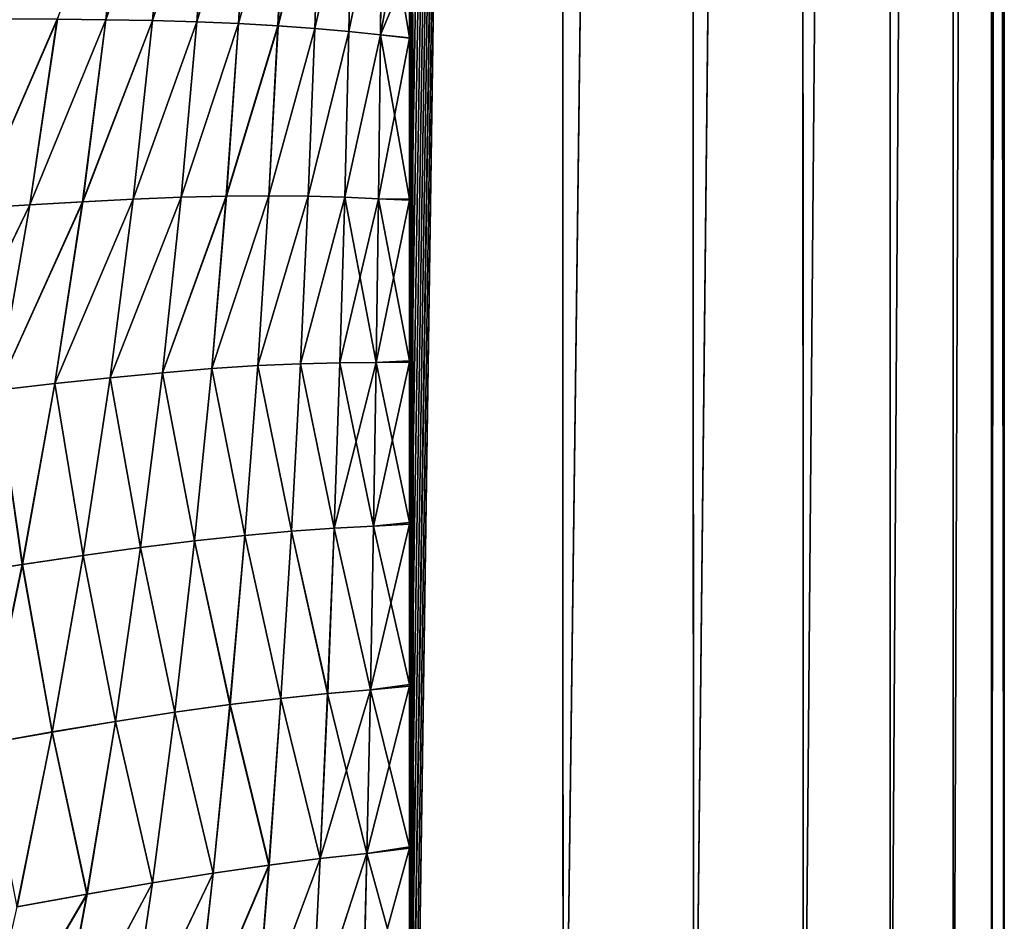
# Model space of a CAD drawing. Header units: metres. Extents: x -155 to 25, y -152 to 27.
# Tile 109 of 124: x 9 to 21, y -102 to -90. Entities that reach past the tile are written whole.
import ezdxf

# ---------------------------------------------------------------- set-up
doc = ezdxf.new("R2010")
doc.units = ezdxf.units.M
doc.layers.add('solid_12_401_052_XXX', color=7, linetype='CONTINUOUS')

msp = doc.modelspace()

# ---------------------------------------------------------------- linework, layer by layer
at = {"layer": 'solid_12_401_052_XXX'}
for points in [[(13.858224, -96.40834, -16.418005), (13.858225, -94.330582, -16.418005), (15.782347, 22.452606, -14.578074)], [(13.858224, -98.486786, -16.418005), (13.858224, -96.40834, -16.418005), (15.782347, 22.452606, -14.578074)], [(13.858226, -100.56591, -16.418005), (13.858224, -98.486786, -16.418005), (15.782347, 22.452606, -14.578074)], [(13.858225, -94.330582, -16.418005), (13.858229, -92.253479, -16.418001), (15.782347, 22.452606, -14.578074)], [(13.858226, -100.56591, -16.418005), (15.782347, 22.452606, -14.578074), (13.858229, -102.645714, -16.418001)], [(13.858229, -102.645714, -16.418001), (15.782347, 22.452606, -14.578074), (13.858232, -104.726196, -16.417997)], [(13.858229, -92.253479, -16.418001), (13.858233, -90.177055, -16.417997), (15.782347, 22.452606, -14.578074)], [(13.858232, -104.726196, -16.417997), (15.782347, 22.452606, -14.578074), (13.858238, -106.807365, -16.417994)], [(13.858233, -90.177055, -16.417997), (13.858235, -89.245155, -16.417995), (15.782347, 22.452606, -14.578074)], [(13.858238, -106.807365, -16.417994), (15.782347, 22.452606, -14.578074), (13.858239, -107.069191, -16.417994)], [(15.782347, 22.452606, -14.578074), (13.885619, -107.069176, -16.394844), (13.858239, -107.069191, -16.417994)], [(13.861006, -48.068523, 16.4193), (13.913462, -107.069321, 16.374866), (15.788638, 22.452606, 14.574977)], [(15.782347, 22.452606, -14.578074), (13.912835, -107.069214, -16.371756), (13.885619, -107.069176, -16.394844)], [(15.782347, 22.452606, -14.578074), (15.82789, -107.070465, -14.528716), (13.912835, -107.069214, -16.371756)], [(15.788638, 22.452606, 14.574977), (13.913462, -107.069321, 16.374866), (15.82865, -107.070496, 14.531532)], [(17.46822, 22.452606, -12.508809), (15.82789, -107.070465, -14.528716), (15.782347, 22.452606, -14.578074)], [(15.788638, 22.452606, 14.574977), (15.82865, -107.070496, 14.531532), (17.472811, 22.452606, 12.506038)], [(17.46822, 22.452606, -12.508809), (17.500608, -107.071205, -12.463541), (15.82789, -107.070465, -14.528716)], [(17.472811, 22.452606, 12.506038), (15.82865, -107.070496, 14.531532), (17.501844, -107.071236, 12.465447)], [(18.884388, 22.452606, -10.246682), (17.500608, -107.071205, -12.463541), (17.46822, 22.452606, -12.508809)], [(17.472811, 22.452606, 12.506038), (17.501844, -107.071236, 12.465447), (18.887743, 22.452606, 10.24414)], [(18.884388, 22.452606, -10.246682), (18.905416, -107.071846, -10.20798), (17.500608, -107.071205, -12.463541)], [(18.887743, 22.452606, 10.24414), (17.501844, -107.071236, 12.465447), (18.907009, -107.071877, 10.208673)], [(20.009243, 22.452606, -7.82638), (18.905416, -107.071846, -10.20798), (18.884388, 22.452606, -10.246682)], [(18.887743, 22.452606, 10.24414), (18.907009, -107.071877, 10.208673), (20.011496, 22.452606, 7.824259)], [(20.009243, 22.452606, -7.82638), (20.021162, -107.072357, -7.796029), (18.905416, -107.071846, -10.20798)], [(20.011496, 22.452606, 7.824259), (18.907009, -107.071877, 10.208673), (20.022696, -107.07238, 7.795733)], [(20.825367, 22.452606, -5.28538), (20.021162, -107.072357, -7.796029), (20.009243, 22.452606, -7.82638)], [(20.011496, 22.452606, 7.824259), (20.022696, -107.07238, 7.795733), (20.826679, 22.452606, 5.283847)], [(20.825367, 22.452606, -5.28538), (20.830673, -107.072731, -5.264624), (20.021162, -107.072357, -7.796029)], [(20.826679, 22.452606, 5.283847), (20.022696, -107.07238, 7.795733), (20.831699, -107.072746, 5.26421)], [(21.320168, 22.452606, -2.663045), (20.830673, -107.072731, -5.264624), (20.825367, 22.452606, -5.28538)], [(20.826679, 22.452606, 5.283847), (20.831699, -107.072746, 5.26421), (21.320724, 22.452606, 2.662231)], [(21.320168, 22.452606, -2.663045), (21.321499, -107.072945, -2.652503), (20.830673, -107.072731, -5.264624)], [(21.320724, 22.452606, 2.662231), (20.831699, -107.072746, 5.26421), (21.322042, -107.072952, 2.651776)], [(21.486078, 22.452606, 0), (21.321499, -107.072945, -2.652503), (21.320168, 22.452606, -2.663045)], [(21.320724, 22.452606, 2.662231), (21.322042, -107.072952, 2.651776), (21.486078, -107.073265, 0)], [(21.320724, 22.452606, 2.662231), (21.486078, -107.073265, 0), (21.486078, 22.452606, 0)], [(21.486078, 22.452606, 0), (21.486078, -107.073265, 0), (21.321499, -107.072945, -2.652503)], [(13.913462, -107.069321, 16.374866), (13.861006, -48.068523, 16.4193), (13.860634, -59.826199, 16.419615)], [(13.913462, -107.069321, 16.374866), (13.860634, -59.826199, 16.419615), (13.86013, -71.472061, 16.420038)], [(13.913462, -107.069321, 16.374866), (13.86013, -71.472061, 16.420038), (13.859926, -73.537117, 16.420212)], [(13.913462, -107.069321, 16.374866), (13.859926, -73.537117, 16.420212), (13.859739, -75.607315, 16.42037)], [(13.913462, -107.069321, 16.374866), (13.859739, -75.607315, 16.42037), (13.859571, -77.680595, 16.420511)], [(13.913462, -107.069321, 16.374866), (13.859571, -77.680595, 16.420511), (13.859421, -79.756958, 16.420639)], [(13.859288, -81.836403, 16.42075), (13.886159, -107.069298, 16.398029), (13.859421, -79.756958, 16.420639)], [(13.859421, -79.756958, 16.420639), (13.886159, -107.069298, 16.398029), (13.913462, -107.069321, 16.374866)], [(13.859174, -83.918922, 16.420847), (13.886159, -107.069298, 16.398029), (13.859288, -81.836403, 16.42075)], [(13.859079, -86.004501, 16.420927), (13.886159, -107.069298, 16.398029), (13.859174, -83.918922, 16.420847)], [(13.859003, -88.093147, 16.42099), (13.886159, -107.069298, 16.398029), (13.859079, -86.004501, 16.420927)], [(9.340915, -89.933907, 19.13415), (9.963552, -89.940727, 18.864635), (10.206936, -87.611153, 18.771948)], [(9.964825, -89.940773, -18.864059), (9.342187, -89.933952, -19.133623), (10.208137, -87.611313, -18.77137)], [(9.963552, -89.940727, 18.864635), (10.762076, -87.664177, 18.494019), (10.206936, -87.611153, 18.771948)], [(9.964825, -89.940773, -18.864059), (10.208137, -87.611313, -18.77137), (10.763268, -87.664345, -18.493399)], [(9.963552, -89.940727, 18.864635), (10.560145, -89.950821, 18.581713), (10.762076, -87.664177, 18.494019)], [(10.561408, -89.950874, -18.581087), (9.964825, -89.940773, -18.864059), (10.763268, -87.664345, -18.493399)], [(10.560145, -89.950821, 18.581713), (11.291677, -87.719193, 18.206615), (10.762076, -87.664177, 18.494019)], [(10.560145, -89.950821, 18.581713), (11.128155, -89.965942, 18.287102), (11.291677, -87.719193, 18.206615)], [(10.561408, -89.950874, -18.581087), (10.763268, -87.664345, -18.493399), (11.29285, -87.719368, -18.205952)], [(11.129397, -89.966019, -18.286427), (10.561408, -89.950874, -18.581087), (11.29285, -87.719368, -18.205952)], [(11.128155, -89.965942, 18.287102), (11.793788, -87.777115, 17.911699), (11.291677, -87.719193, 18.206615)], [(11.129397, -89.966019, -18.286427), (11.29285, -87.719368, -18.205952), (11.794933, -87.777306, -17.910999)], [(11.128155, -89.965942, 18.287102), (11.665404, -89.987419, 17.982822), (11.793788, -87.777115, 17.911699)], [(11.666618, -89.987511, -17.982103), (11.129397, -89.966019, -18.286427), (11.794933, -87.777306, -17.910999)], [(11.665404, -89.987419, 17.982822), (12.266977, -87.838234, 17.611643), (11.793788, -87.777115, 17.911699)], [(11.665404, -89.987419, 17.982822), (12.170383, -90.015678, 17.671396), (12.266977, -87.838234, 17.611643)], [(11.666618, -89.987511, -17.982103), (11.794933, -87.777306, -17.910999), (12.268089, -87.838432, -17.610912)], [(12.17156, -90.015785, -17.670639), (11.666618, -89.987511, -17.982103), (12.268089, -87.838432, -17.610912)], [(12.170383, -90.015678, 17.671396), (12.710148, -87.902374, 17.309072), (12.266977, -87.838234, 17.611643)], [(12.17156, -90.015785, -17.670639), (12.268089, -87.838432, -17.610912), (12.711219, -87.902588, -17.308313)], [(12.170383, -90.015678, 17.671396), (12.642011, -90.050583, 17.355661), (12.710148, -87.902374, 17.309072)], [(12.643145, -90.050705, -17.354872), (12.17156, -90.015785, -17.670639), (12.711219, -87.902588, -17.308313)], [(12.642011, -90.050583, 17.355661), (13.122844, -87.968506, 17.007071), (12.710148, -87.902374, 17.309072)], [(12.642011, -90.050583, 17.355661), (13.080034, -90.090858, 17.039034), (13.122844, -87.968506, 17.007071)], [(12.643145, -90.050705, -17.354872), (12.711219, -87.902588, -17.308313), (13.12387, -87.968727, -17.006296)], [(13.081118, -90.090996, -17.038221), (12.643145, -90.050705, -17.354872), (13.12387, -87.968727, -17.006296)], [(13.080034, -90.090858, 17.039034), (13.504999, -88.035065, 16.709005), (13.122844, -87.968506, 17.007071)], [(13.081118, -90.090996, -17.038221), (13.12387, -87.968727, -17.006296), (13.505975, -88.035286, -16.708221)], [(13.080034, -90.090858, 17.039034), (13.484701, -90.134506, 16.725277), (13.504999, -88.035065, 16.709005)], [(13.485732, -90.134659, -16.724451), (13.081118, -90.090996, -17.038221), (13.505975, -88.035286, -16.708221)], [(13.484701, -90.134506, 16.725277), (13.858946, -90.172058, 16.42104), (13.504999, -88.035065, 16.709005)], [(13.485732, -90.134659, -16.724451), (13.505975, -88.035286, -16.708221), (13.858239, -88.09803, -16.417994)], [(13.485732, -90.134659, -16.724451), (13.858239, -88.09803, -16.417994), (13.858235, -89.245155, -16.417995)], [(13.858946, -90.172058, 16.42104), (13.858972, -89.158516, 16.421017), (13.504999, -88.035065, 16.709005)], [(13.858972, -89.158516, 16.421017), (13.886159, -107.069298, 16.398029), (13.859003, -88.093147, 16.42099)], [(13.858233, -90.177055, -16.417997), (13.485732, -90.134659, -16.724451), (13.858235, -89.245155, -16.417995)], [(13.858946, -90.172058, 16.42104), (13.886159, -107.069298, 16.398029), (13.858972, -89.158516, 16.421017)], [(8.286276, -92.356262, 19.50507), (9.340915, -89.933907, 19.13415), (8.695296, -89.927979, 19.388983)], [(8.286276, -92.356262, 19.50507), (8.988919, -92.314499, 19.249487), (9.340915, -89.933907, 19.13415)], [(8.28761, -92.356201, -19.50461), (8.696558, -89.928024, -19.388508), (9.342187, -89.933952, -19.133623)], [(8.990268, -92.31443, -19.24897), (8.28761, -92.356201, -19.50461), (9.342187, -89.933952, -19.133623)], [(8.988919, -92.314499, 19.249487), (9.963552, -89.940727, 18.864635), (9.340915, -89.933907, 19.13415)], [(8.988919, -92.314499, 19.249487), (9.665724, -92.275444, 18.976654), (9.963552, -89.940727, 18.864635)], [(8.990268, -92.31443, -19.24897), (9.342187, -89.933952, -19.133623), (9.964825, -89.940773, -18.864059)], [(9.667076, -92.275383, -18.97608), (8.990268, -92.31443, -19.24897), (9.964825, -89.940773, -18.864059)], [(9.665724, -92.275444, 18.976654), (10.560145, -89.950821, 18.581713), (9.963552, -89.940727, 18.864635)], [(9.665724, -92.275444, 18.976654), (10.313113, -92.242142, 18.68775), (10.560145, -89.950821, 18.581713)], [(9.667076, -92.275383, -18.97608), (9.964825, -89.940773, -18.864059), (10.561408, -89.950874, -18.581087)], [(10.314457, -92.242096, -18.687119), (9.667076, -92.275383, -18.97608), (10.561408, -89.950874, -18.581087)], [(10.313113, -92.242142, 18.68775), (11.128155, -89.965942, 18.287102), (10.560145, -89.950821, 18.581713)], [(10.313113, -92.242142, 18.68775), (10.928171, -92.216858, 18.384489), (11.128155, -89.965942, 18.287102)], [(10.314457, -92.242096, -18.687119), (10.561408, -89.950874, -18.581087), (11.129397, -89.966019, -18.286427)], [(10.929496, -92.21682, -18.383802), (10.314457, -92.242096, -18.687119), (11.129397, -89.966019, -18.286427)], [(10.928171, -92.216858, 18.384489), (11.665404, -89.987419, 17.982822), (11.128155, -89.965942, 18.287102)], [(10.928171, -92.216858, 18.384489), (11.508443, -92.201286, 18.068958), (11.665404, -89.987419, 17.982822)], [(10.929496, -92.21682, -18.383802), (11.129397, -89.966019, -18.286427), (11.666618, -89.987511, -17.982103)], [(11.509737, -92.201279, -18.068218), (10.929496, -92.21682, -18.383802), (11.666618, -89.987511, -17.982103)], [(11.508443, -92.201286, 18.068958), (12.170383, -90.015678, 17.671396), (11.665404, -89.987419, 17.982822)], [(11.508443, -92.201286, 18.068958), (12.052322, -92.196053, 17.743845), (12.170383, -90.015678, 17.671396)], [(11.509737, -92.201279, -18.068218), (11.666618, -89.987511, -17.982103), (12.17156, -90.015785, -17.670639)], [(12.053576, -92.19606, -17.743059), (11.509737, -92.201279, -18.068218), (12.17156, -90.015785, -17.670639)], [(12.052322, -92.196053, 17.743845), (12.642011, -90.050583, 17.355661), (12.170383, -90.015678, 17.671396)], [(12.053576, -92.19606, -17.743059), (12.17156, -90.015785, -17.670639), (12.643145, -90.050705, -17.354872)], [(12.052322, -92.196053, 17.743845), (12.558749, -92.201035, 17.412233), (12.642011, -90.050583, 17.355661)], [(12.559957, -92.201073, -17.411407), (12.053576, -92.19606, -17.743059), (12.643145, -90.050705, -17.354872)], [(12.558749, -92.201035, 17.412233), (13.080034, -90.090858, 17.039034), (12.642011, -90.050583, 17.355661)], [(12.558749, -92.201035, 17.412233), (13.027725, -92.214729, 17.077913), (13.080034, -90.090858, 17.039034)], [(12.559957, -92.201073, -17.411407), (12.643145, -90.050705, -17.354872), (13.081118, -90.090996, -17.038221)], [(13.028879, -92.21479, -17.077057), (12.559957, -92.201073, -17.411407), (13.081118, -90.090996, -17.038221)], [(13.027725, -92.214729, 17.077913), (13.484701, -90.134506, 16.725277), (13.080034, -90.090858, 17.039034)], [(13.027725, -92.214729, 17.077913), (13.459896, -92.234734, 16.745111), (13.484701, -90.134506, 16.725277)], [(13.028879, -92.21479, -17.077057), (13.081118, -90.090996, -17.038221), (13.485732, -90.134659, -16.724451)], [(13.460994, -92.23481, -16.744236), (13.028879, -92.21479, -17.077057), (13.485732, -90.134659, -16.724451)], [(13.459896, -92.234734, 16.745111), (13.858904, -92.2407, 16.421074), (13.484701, -90.134506, 16.725277)], [(13.460994, -92.23481, -16.744236), (13.485732, -90.134659, -16.724451), (13.858233, -90.177055, -16.417997)], [(13.858904, -92.2407, 16.421074), (13.858946, -90.172058, 16.42104), (13.484701, -90.134506, 16.725277)], [(13.460994, -92.23481, -16.744236), (13.858233, -90.177055, -16.417997), (13.858229, -92.253479, -16.418001)], [(13.858904, -92.2407, 16.421074), (13.886159, -107.069298, 16.398029), (13.858946, -90.172058, 16.42104)], [(8.567707, -94.689857, 19.385431), (9.665724, -92.275444, 18.976654), (8.988919, -92.314499, 19.249487)], [(8.567707, -94.689857, 19.385431), (9.309278, -94.606323, 19.108774), (9.665724, -92.275444, 18.976654)], [(8.569201, -94.68969, -19.384905), (8.990268, -92.31443, -19.24897), (9.667076, -92.275383, -18.97608)], [(9.310771, -94.606163, -19.108185), (8.569201, -94.68969, -19.384905), (9.667076, -92.275383, -18.97608)], [(9.309278, -94.606323, 19.108774), (10.313113, -92.242142, 18.68775), (9.665724, -92.275444, 18.976654)], [(9.309278, -94.606323, 19.108774), (10.017427, -94.530807, 18.812918), (10.313113, -92.242142, 18.68775)], [(9.310771, -94.606163, -19.108185), (9.667076, -92.275383, -18.97608), (10.314457, -92.242096, -18.687119)], [(10.018907, -94.530655, -18.812265), (9.310771, -94.606163, -19.108185), (10.314457, -92.242096, -18.687119)], [(10.017427, -94.530807, 18.812918), (10.928171, -92.216858, 18.384489), (10.313113, -92.242142, 18.68775)], [(10.017427, -94.530807, 18.812918), (10.688783, -94.466072, 18.499569), (10.928171, -92.216858, 18.384489)], [(10.018907, -94.530655, -18.812265), (10.314457, -92.242096, -18.687119), (10.929496, -92.21682, -18.383802)], [(10.690235, -94.465935, -18.498854), (10.018907, -94.530655, -18.812265), (10.929496, -92.21682, -18.383802)], [(10.688783, -94.466072, 18.499569), (11.508443, -92.201286, 18.068958), (10.928171, -92.216858, 18.384489)], [(10.688783, -94.466072, 18.499569), (11.320547, -94.414207, 18.170868), (11.508443, -92.201286, 18.068958)], [(10.690235, -94.465935, -18.498854), (10.929496, -92.21682, -18.383802), (11.509737, -92.201279, -18.068218)], [(11.321961, -94.414101, -18.170092), (10.690235, -94.465935, -18.498854), (11.509737, -92.201279, -18.068218)], [(11.320547, -94.414207, 18.170868), (12.052322, -92.196053, 17.743845), (11.508443, -92.201286, 18.068958)], [(11.320547, -94.414207, 18.170868), (11.910994, -94.376007, 17.829691), (12.052322, -92.196053, 17.743845)], [(11.321961, -94.414101, -18.170092), (11.509737, -92.201279, -18.068218), (12.053576, -92.19606, -17.743059)], [(11.912358, -94.375931, -17.828861), (11.321961, -94.414101, -18.170092), (12.053576, -92.19606, -17.743059)], [(11.910994, -94.376007, 17.829691), (12.558749, -92.201035, 17.412233), (12.052322, -92.196053, 17.743845)], [(11.910994, -94.376007, 17.829691), (12.459083, -94.351418, 17.479385), (12.558749, -92.201035, 17.412233)], [(11.912358, -94.375931, -17.828861), (12.053576, -92.19606, -17.743059), (12.559957, -92.201073, -17.411407)], [(12.46039, -94.351372, -17.478508), (11.912358, -94.375931, -17.828861), (12.559957, -92.201073, -17.411407)], [(12.459083, -94.351418, 17.479385), (13.027725, -92.214729, 17.077913), (12.558749, -92.201035, 17.412233)], [(12.459083, -94.351418, 17.479385), (12.965116, -94.338699, 17.124166), (13.027725, -92.214729, 17.077913)], [(12.46039, -94.351372, -17.478508), (12.559957, -92.201073, -17.411407), (13.028879, -92.21479, -17.077057)], [(12.966361, -94.338676, -17.123253), (12.46039, -94.351372, -17.478508), (13.028879, -92.21479, -17.077057)], [(12.965116, -94.338699, 17.124166), (13.43021, -94.335068, 16.76877), (13.027725, -92.214729, 17.077913)], [(12.966361, -94.338676, -17.123253), (13.028879, -92.21479, -17.077057), (13.460994, -92.23481, -16.744236)], [(13.431391, -94.33506, -16.767834), (12.966361, -94.338676, -17.123253), (13.460994, -92.23481, -16.744236)], [(13.43021, -94.335068, 16.76877), (13.459896, -92.234734, 16.745111), (13.027725, -92.214729, 17.077913)], [(13.43021, -94.335068, 16.76877), (13.858876, -94.312386, 16.421097), (13.459896, -92.234734, 16.745111)], [(13.431391, -94.33506, -16.767834), (13.460994, -92.23481, -16.744236), (13.858229, -92.253479, -16.418001)], [(13.431391, -94.33506, -16.767834), (13.858229, -92.253479, -16.418001), (13.858225, -94.330582, -16.418005)], [(13.858876, -94.312386, 16.421097), (13.858904, -92.2407, 16.421074), (13.459896, -92.234734, 16.745111)], [(13.858876, -94.312386, 16.421097), (13.886159, -107.069298, 16.398029), (13.858904, -92.2407, 16.421074)], [(7.796913, -94.777718, 19.641827), (8.988919, -92.314499, 19.249487), (8.286276, -92.356262, 19.50507)], [(7.796913, -94.777718, 19.641827), (8.567707, -94.689857, 19.385431), (8.988919, -92.314499, 19.249487)], [(7.798393, -94.77755, -19.641361), (8.28761, -92.356201, -19.50461), (8.990268, -92.31443, -19.24897)], [(8.569201, -94.68969, -19.384905), (7.798393, -94.77755, -19.641361), (8.990268, -92.31443, -19.24897)], [(13.858864, -96.387131, 16.421108), (13.858876, -94.312386, 16.421097), (13.43021, -94.335068, 16.76877)], [(13.858864, -96.387131, 16.421108), (13.886159, -107.069298, 16.398029), (13.858876, -94.312386, 16.421097)], [(11.100345, -96.622169, 18.288607), (11.320547, -94.414207, 18.170868), (10.688783, -94.466072, 18.499569)], [(11.101913, -96.621971, -18.287781), (10.690235, -94.465935, -18.498854), (11.321961, -94.414101, -18.170092)], [(11.100345, -96.622169, 18.288607), (11.745337, -96.552589, 17.929052), (11.320547, -94.414207, 18.170868)], [(11.746842, -96.552422, -17.928164), (11.101913, -96.621971, -18.287781), (11.321961, -94.414101, -18.170092)], [(11.745337, -96.552589, 17.929052), (11.910994, -94.376007, 17.829691), (11.320547, -94.414207, 18.170868)], [(11.746842, -96.552422, -17.928164), (11.321961, -94.414101, -18.170092), (11.912358, -94.375931, -17.828861)], [(11.745337, -96.552589, 17.929052), (12.342258, -96.499672, 17.557278), (11.910994, -94.376007, 17.829691)], [(12.343692, -96.499542, -17.556335), (11.746842, -96.552422, -17.928164), (11.912358, -94.375931, -17.828861)], [(12.342258, -96.499672, 17.557278), (12.459083, -94.351418, 17.479385), (11.910994, -94.376007, 17.829691)], [(12.343692, -96.499542, -17.556335), (11.912358, -94.375931, -17.828861), (12.46039, -94.351372, -17.478508)], [(12.342258, -96.499672, 17.557278), (12.891741, -96.461479, 17.17795), (12.459083, -94.351418, 17.479385)], [(12.893098, -96.46138, -17.176966), (12.343692, -96.499542, -17.556335), (12.46039, -94.351372, -17.478508)], [(12.891741, -96.461479, 17.17795), (12.965116, -94.338699, 17.124166), (12.459083, -94.351418, 17.479385)], [(12.893098, -96.46138, -17.176966), (12.46039, -94.351372, -17.478508), (12.966361, -94.338676, -17.123253)], [(12.891741, -96.461479, 17.17795), (13.395435, -96.434891, 16.796366), (12.965116, -94.338699, 17.124166)], [(12.893098, -96.46138, -17.176966), (12.966361, -94.338676, -17.123253), (13.431391, -94.33506, -16.767834)], [(13.396716, -96.434814, -16.795355), (12.893098, -96.46138, -17.176966), (13.431391, -94.33506, -16.767834)], [(13.395435, -96.434891, 16.796366), (13.43021, -94.335068, 16.76877), (12.965116, -94.338699, 17.124166)], [(13.395435, -96.434891, 16.796366), (13.858864, -96.387131, 16.421108), (13.43021, -94.335068, 16.76877)], [(13.396716, -96.434814, -16.795355), (13.431391, -94.33506, -16.767834), (13.858225, -94.330582, -16.418005)], [(13.396716, -96.434814, -16.795355), (13.858225, -94.330582, -16.418005), (13.858224, -96.40834, -16.418005)], [(9.671115, -96.810295, 18.957106), (10.017427, -94.530807, 18.812918), (9.309278, -94.606323, 19.108774)], [(9.672777, -96.810036, -18.956417), (9.310771, -94.606163, -19.108185), (10.018907, -94.530655, -18.812265)], [(9.671115, -96.810295, 18.957106), (10.408309, -96.708397, 18.632315), (10.017427, -94.530807, 18.812918)], [(10.409931, -96.708168, -18.631556), (9.672777, -96.810036, -18.956417), (10.018907, -94.530655, -18.812265)], [(10.408309, -96.708397, 18.632315), (10.688783, -94.466072, 18.499569), (10.017427, -94.530807, 18.812918)], [(10.409931, -96.708168, -18.631556), (10.018907, -94.530655, -18.812265), (10.690235, -94.465935, -18.498854)], [(10.408309, -96.708397, 18.632315), (11.100345, -96.622169, 18.288607), (10.688783, -94.466072, 18.499569)], [(11.101913, -96.621971, -18.287781), (10.409931, -96.708168, -18.631556), (10.690235, -94.465935, -18.498854)], [(8.074786, -97.050392, 19.541685), (8.891969, -96.925369, 19.26079), (8.567707, -94.689857, 19.385431)], [(8.893657, -96.925095, -19.260172), (8.076484, -97.05011, -19.541138), (8.569201, -94.68969, -19.384905)], [(8.891969, -96.925369, 19.26079), (9.309278, -94.606323, 19.108774), (8.567707, -94.689857, 19.385431)], [(8.893657, -96.925095, -19.260172), (8.569201, -94.68969, -19.384905), (9.310771, -94.606163, -19.108185)], [(8.891969, -96.925369, 19.26079), (9.671115, -96.810295, 18.957106), (9.309278, -94.606323, 19.108774)], [(9.672777, -96.810036, -18.956417), (8.893657, -96.925095, -19.260172), (9.310771, -94.606163, -19.108185)], [(12.807315, -98.581879, 17.239273), (12.891741, -96.461479, 17.17795), (12.342258, -96.499672, 17.557278)], [(12.808784, -98.581703, -17.238222), (12.343692, -96.499542, -17.556335), (12.893098, -96.46138, -17.176966)], [(12.807315, -98.581879, 17.239273), (13.355451, -98.533653, 16.827932), (12.891741, -96.461479, 17.17795)], [(13.356838, -98.533508, -16.826843), (12.808784, -98.581703, -17.238222), (12.893098, -96.46138, -17.176966)], [(13.355451, -98.533653, 16.827932), (13.395435, -96.434891, 16.796366), (12.891741, -96.461479, 17.17795)], [(13.356838, -98.533508, -16.826843), (12.893098, -96.46138, -17.176966), (13.396716, -96.434814, -16.795355)], [(13.355451, -98.533653, 16.827932), (13.858866, -98.46492, 16.421106), (13.395435, -96.434891, 16.796366)], [(13.356838, -98.533508, -16.826843), (13.396716, -96.434814, -16.795355), (13.858224, -96.40834, -16.418005)], [(13.356838, -98.533508, -16.826843), (13.858224, -96.40834, -16.418005), (13.858224, -98.486786, -16.418005)], [(13.858866, -98.46492, 16.421106), (13.858864, -96.387131, 16.421108), (13.395435, -96.434891, 16.796366)], [(13.858866, -98.46492, 16.421106), (13.886159, -107.069298, 16.398029), (13.858864, -96.387131, 16.421108)], [(11.554685, -98.723022, 18.04175), (11.745337, -96.552589, 17.929052), (11.100345, -96.622169, 18.288607)], [(11.55631, -98.722771, -18.040821), (11.101913, -96.621971, -18.287781), (11.746842, -96.552422, -17.928164)], [(11.554685, -98.723022, 18.04175), (12.207801, -98.643867, 17.645838), (11.745337, -96.552589, 17.929052)], [(12.209351, -98.643654, -17.644842), (11.55631, -98.722771, -18.040821), (11.746842, -96.552422, -17.928164)], [(12.207801, -98.643867, 17.645838), (12.342258, -96.499672, 17.557278), (11.745337, -96.552589, 17.929052)], [(12.209351, -98.643654, -17.644842), (11.746842, -96.552422, -17.928164), (12.343692, -96.499542, -17.556335)], [(12.207801, -98.643867, 17.645838), (12.807315, -98.581879, 17.239273), (12.342258, -96.499672, 17.557278)], [(12.808784, -98.581703, -17.238222), (12.209351, -98.643654, -17.644842), (12.343692, -96.499542, -17.556335)], [(10.085737, -98.938934, 18.782278), (10.408309, -96.708397, 18.632315), (9.671115, -96.810295, 18.957106)], [(10.087481, -98.938614, -18.781506), (9.672777, -96.810036, -18.956417), (10.409931, -96.708168, -18.631556)], [(10.085737, -98.938934, 18.782278), (10.846983, -98.821411, 18.421867), (10.408309, -96.708397, 18.632315)], [(10.848673, -98.821121, -18.421013), (10.087481, -98.938614, -18.781506), (10.409931, -96.708168, -18.631556)], [(10.846983, -98.821411, 18.421867), (11.100345, -96.622169, 18.288607), (10.408309, -96.708397, 18.632315)], [(10.848673, -98.821121, -18.421013), (10.409931, -96.708168, -18.631556), (11.101913, -96.621971, -18.287781)], [(10.846983, -98.821411, 18.421867), (11.554685, -98.723022, 18.04175), (11.100345, -96.622169, 18.288607)], [(11.55631, -98.722771, -18.040821), (10.848673, -98.821121, -18.421013), (11.101913, -96.621971, -18.287781)], [(9.273032, -99.074409, 19.119728), (9.671115, -96.810295, 18.957106), (8.891969, -96.925369, 19.26079)], [(9.274813, -99.074066, -19.119036), (8.893657, -96.925095, -19.260172), (9.672777, -96.810036, -18.956417)], [(9.273032, -99.074409, 19.119728), (10.085737, -98.938934, 18.782278), (9.671115, -96.810295, 18.957106)], [(10.087481, -98.938614, -18.781506), (9.274813, -99.074066, -19.119036), (9.672777, -96.810036, -18.956417)], [(8.412561, -99.224991, 19.431986), (8.891969, -96.925369, 19.26079), (8.074786, -97.050392, 19.541685)], [(8.414362, -99.224632, -19.431376), (8.076484, -97.05011, -19.541138), (8.893657, -96.925095, -19.260172)], [(8.412561, -99.224991, 19.431986), (9.273032, -99.074409, 19.119728), (8.891969, -96.925369, 19.26079)], [(9.274813, -99.074066, -19.119036), (8.414362, -99.224632, -19.431376), (8.893657, -96.925095, -19.260172)], [(13.311733, -100.630562, -16.862263), (13.356838, -98.533508, -16.826843), (13.858224, -98.486786, -16.418005)], [(13.311733, -100.630562, -16.862263), (13.858224, -98.486786, -16.418005), (13.858226, -100.56591, -16.418005)], [(13.858883, -100.545746, 16.421093), (13.858866, -98.46492, 16.421106), (13.355451, -98.533653, 16.827932)], [(13.858883, -100.545746, 16.421093), (13.886159, -107.069298, 16.398029), (13.858866, -98.46492, 16.421106)], [(12.711715, -100.698669, 17.308027), (12.807315, -98.581879, 17.239273), (12.207801, -98.643867, 17.645838)], [(12.713337, -100.698425, -17.306883), (12.209351, -98.643654, -17.644842), (12.808784, -98.581703, -17.238222)], [(12.711715, -100.698669, 17.308027), (13.310211, -100.630775, 16.863449), (12.807315, -98.581879, 17.239273)], [(12.713337, -100.698425, -17.306883), (12.808784, -98.581703, -17.238222), (13.356838, -98.533508, -16.826843)], [(13.311733, -100.630562, -16.862263), (12.713337, -100.698425, -17.306883), (13.356838, -98.533508, -16.826843)], [(13.310211, -100.630775, 16.863449), (13.355451, -98.533653, 16.827932), (12.807315, -98.581879, 17.239273)], [(13.310211, -100.630775, 16.863449), (13.858883, -100.545746, 16.421093), (13.355451, -98.533653, 16.827932)], [(11.338753, -100.884453, 18.167389), (11.554685, -98.723022, 18.04175), (10.846983, -98.821411, 18.421867)], [(11.340579, -100.884125, -18.166378), (10.848673, -98.821121, -18.421013), (11.55631, -98.722771, -18.040821)], [(11.338753, -100.884453, 18.167389), (12.055503, -100.782036, 17.744831), (11.554685, -98.723022, 18.04175)], [(12.057229, -100.781754, -17.743748), (11.340579, -100.884125, -18.166378), (11.55631, -98.722771, -18.040821)], [(12.055503, -100.782036, 17.744831), (12.207801, -98.643867, 17.645838), (11.554685, -98.723022, 18.04175)], [(12.057229, -100.781754, -17.743748), (11.55631, -98.722771, -18.040821), (12.209351, -98.643654, -17.644842)], [(12.055503, -100.782036, 17.744831), (12.711715, -100.698669, 17.308027), (12.207801, -98.643867, 17.645838)], [(12.713337, -100.698425, -17.306883), (12.057229, -100.781754, -17.743748), (12.209351, -98.643654, -17.644842)], [(10.560128, -101.008064, 18.570084), (10.846983, -98.821411, 18.421867), (10.085737, -98.938934, 18.782278)], [(10.562046, -101.00769, -18.569157), (10.087481, -98.938614, -18.781506), (10.848673, -98.821121, -18.421013)], [(10.560128, -101.008064, 18.570084), (11.338753, -100.884453, 18.167389), (10.846983, -98.821411, 18.421867)], [(11.340579, -100.884125, -18.166378), (10.562046, -101.00769, -18.569157), (10.848673, -98.821121, -18.421013)], [(9.720719, -101.152649, 18.948729), (10.085737, -98.938934, 18.782278), (9.273032, -99.074409, 19.119728)], [(9.722716, -101.152237, -18.947889), (9.274813, -99.074066, -19.119036), (10.087481, -98.938614, -18.781506)], [(9.720719, -101.152649, 18.948729), (10.560128, -101.008064, 18.570084), (10.085737, -98.938934, 18.782278)], [(10.562046, -101.00769, -18.569157), (9.722716, -101.152237, -18.947889), (10.087481, -98.938614, -18.781506)], [(8.822865, -101.316826, 19.299891), (9.273032, -99.074409, 19.119728), (8.412561, -99.224991, 19.431986)], [(8.824924, -101.316391, -19.299143), (8.414362, -99.224632, -19.431376), (9.274813, -99.074066, -19.119036)], [(8.822865, -101.316826, 19.299891), (9.720719, -101.152649, 18.948729), (9.273032, -99.074409, 19.119728)], [(9.722716, -101.152237, -18.947889), (8.824924, -101.316391, -19.299143), (9.274813, -99.074066, -19.119036)], [(13.310211, -100.630775, 16.863449), (12.605178, -102.810776, 17.38386), (13.259841, -102.725739, 16.902765)], [(12.711715, -100.698669, 17.308027), (12.605178, -102.810776, 17.38386), (13.310211, -100.630775, 16.863449)], [(13.311733, -100.630562, -16.862263), (13.261499, -102.725464, -16.90148), (12.606946, -102.810471, -17.382631)], [(13.311733, -100.630562, -16.862263), (12.606946, -102.810471, -17.382631), (12.713337, -100.698425, -17.306883)], [(13.310211, -100.630775, 16.863449), (13.259841, -102.725739, 16.902765), (13.858916, -102.629608, 16.421064)], [(13.858226, -100.56591, -16.418005), (13.858229, -102.645714, -16.418001), (13.261499, -102.725464, -16.90148)], [(13.311733, -100.630562, -16.862263), (13.858226, -100.56591, -16.418005), (13.261499, -102.725464, -16.90148)], [(13.310211, -100.630775, 16.863449), (13.858916, -102.629608, 16.421064), (13.858883, -100.545746, 16.421093)], [(13.858883, -100.545746, 16.421093), (13.858916, -102.629608, 16.421064), (13.886159, -107.069298, 16.398029)], [(12.711715, -100.698669, 17.308027), (11.885735, -102.912437, 17.85367), (12.605178, -102.810776, 17.38386)], [(12.055503, -100.782036, 17.744831), (11.885735, -102.912437, 17.85367), (12.711715, -100.698669, 17.308027)], [(12.713337, -100.698425, -17.306883), (12.606946, -102.810471, -17.382631), (11.887614, -102.912094, -17.852518)], [(12.713337, -100.698425, -17.306883), (11.887614, -102.912094, -17.852518), (12.057229, -100.781754, -17.743748)], [(11.338753, -100.884453, 18.167389), (10.240551, -103.178711, 18.732195), (11.098083, -103.034378, 18.305141)], [(10.560128, -101.008064, 18.570084), (10.240551, -103.178711, 18.732195), (11.338753, -100.884453, 18.167389)], [(11.340579, -100.884125, -18.166378), (11.100072, -103.033989, -18.304077), (10.242636, -103.178284, -18.731228)], [(11.340579, -100.884125, -18.166378), (10.242636, -103.178284, -18.731228), (10.562046, -101.00769, -18.569157)], [(12.055503, -100.782036, 17.744831), (11.098083, -103.034378, 18.305141), (11.885735, -102.912437, 17.85367)], [(11.338753, -100.884453, 18.167389), (11.098083, -103.034378, 18.305141), (12.055503, -100.782036, 17.744831)], [(12.057229, -100.781754, -17.743748), (11.887614, -102.912094, -17.852518), (11.100072, -103.033989, -18.304077)], [(12.057229, -100.781754, -17.743748), (11.100072, -103.033989, -18.304077), (11.340579, -100.884125, -18.166378)], [(10.560128, -101.008064, 18.570084), (9.314319, -103.345108, 19.130384), (10.240551, -103.178711, 18.732195)], [(9.720719, -101.152649, 18.948729), (9.314319, -103.345108, 19.130384), (10.560128, -101.008064, 18.570084)], [(10.562046, -101.00769, -18.569157), (10.242636, -103.178284, -18.731228), (9.316485, -103.344643, -19.12952)], [(10.562046, -101.00769, -18.569157), (9.316485, -103.344643, -19.12952), (9.722716, -101.152237, -18.947889)], [(9.720719, -101.152649, 18.948729), (8.322034, -103.531952, 19.496126), (9.314319, -103.345108, 19.130384)], [(8.822865, -101.316826, 19.299891), (8.322034, -103.531952, 19.496126), (9.720719, -101.152649, 18.948729)], [(9.722716, -101.152237, -18.947889), (9.316485, -103.344643, -19.12952), (8.324264, -103.531464, -19.495365)], [(9.722716, -101.152237, -18.947889), (8.324264, -103.531464, -19.495365), (8.824924, -101.316391, -19.299143)]]:
    msp.add_3dface(points, dxfattribs=at)

doc.saveas('drawing.dxf')
